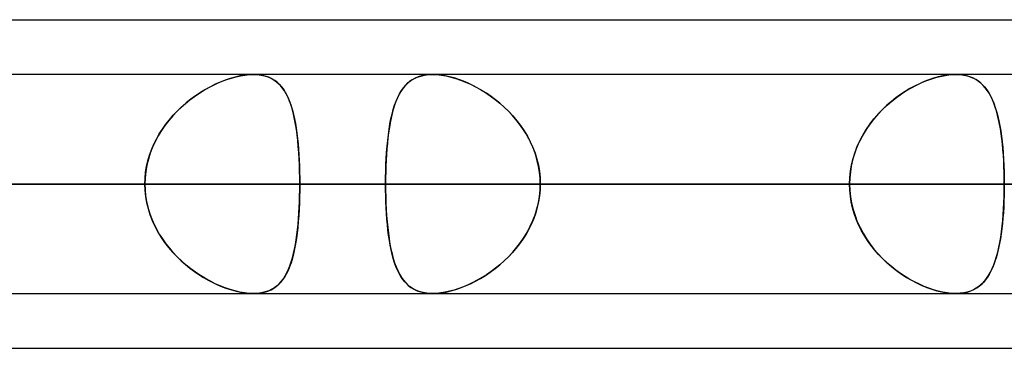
# Model space of a CAD drawing. Header units: millimetres. Extents: x -270 to 270, y -120 to 100.
# Tile 44 of 74: x 81 to 90, y -50 to -47. Entities that reach past the tile are written whole.
import ezdxf

# ---------------------------------------------------------------- set-up
doc = ezdxf.new("R2010")
doc.units = ezdxf.units.MM
doc.layers.add('MAIN-1', color=7, linetype='Continuous')
doc.layers.add('MAIN-2', color=7, linetype='Continuous')

msp = doc.modelspace()

# ---------------------------------------------------------------- linework, layer by layer
at = {"layer": 'MAIN-1'}
for p, q in [((73.0349, -46.9775), (138.4973, -46.9775)), ((138.299, -47.4813), (-138.299, -47.4813)), ((89.2899, -47.4812), (89.2904, -47.4812)), ((89.2904, -47.4812), (89.2909, -47.4812)), ((89.2909, -47.4812), (89.2913, -47.4812)), ((89.2913, -47.4812), (89.2918, -47.4812)), ((89.2918, -47.4812), (89.2923, -47.4812)), ((89.2923, -47.4812), (89.2928, -47.4813)), ((-138.9628, -48.4888), (138.9628, -48.4888)), ((-138.4234, -49.4963), (138.4234, -49.4963)), ((89.2908, -49.4963), (89.2898, -49.4963)), ((89.2919, -49.4963), (89.2908, -49.4963)), ((89.293, -49.4963), (89.2919, -49.4963)), ((89.294, -49.4963), (89.293, -49.4963)), ((89.2951, -49.4963), (89.294, -49.4963)), ((89.2962, -49.4962), (89.2951, -49.4963)), ((72.5946, -50), (139.2762, -50))]:
    msp.add_line(p, q, dxfattribs=at)
at = {"layer": 'MAIN-2'}
for p, q in [((82.6069, -47.5174), (82.5615, -47.5329)), ((82.5763, -47.5276), (82.6192, -47.5137)), ((82.6519, -47.5046), (82.6069, -47.5174)), ((82.6192, -47.5137), (82.6615, -47.5021)), ((82.696, -47.4944), (82.6519, -47.5046)), ((82.6615, -47.5021), (82.7031, -47.493)), ((82.7389, -47.4871), (82.696, -47.4944)), ((82.7031, -47.493), (82.7434, -47.4865)), ((82.7801, -47.4827), (82.7389, -47.4871)), ((82.7434, -47.4865), (82.7822, -47.4825)), ((82.8195, -47.4812), (82.7801, -47.4827)), ((82.7822, -47.4825), (82.8195, -47.4812)), ((82.8195, -47.4812), (82.8561, -47.4826)), ((82.8581, -47.4828), (82.8195, -47.4812)), ((82.8561, -47.4826), (82.8911, -47.4869)), ((82.8948, -47.4875), (82.8581, -47.4828)), ((82.8911, -47.4869), (82.9242, -47.494)), ((82.9293, -47.4954), (82.8948, -47.4875)), ((82.9242, -47.494), (82.955, -47.5038)), ((82.9614, -47.5063), (82.9293, -47.4954)), ((82.955, -47.5038), (82.9836, -47.5164)), ((82.991, -47.5202), (82.9614, -47.5063)), ((82.9836, -47.5164), (83.0101, -47.5315)), ((83.0182, -47.5369), (82.991, -47.5202)), ((84.2723, -47.5368), (84.2997, -47.5201)), ((84.3093, -47.5152), (84.2831, -47.5297)), ((84.2997, -47.5201), (84.3294, -47.5062)), ((84.3377, -47.5031), (84.3093, -47.5152)), ((84.3294, -47.5062), (84.3616, -47.4953)), ((84.3682, -47.4935), (84.3377, -47.5031)), ((84.3616, -47.4953), (84.3961, -47.4875)), ((84.4008, -47.4867), (84.3682, -47.4935)), ((84.3961, -47.4875), (84.4327, -47.4828)), ((84.4351, -47.4826), (84.4008, -47.4867)), ((84.4327, -47.4828), (84.4713, -47.4812)), ((84.4712, -47.4812), (84.4351, -47.4826)), ((84.5081, -47.4825), (84.4712, -47.4812)), ((84.4713, -47.4812), (84.5107, -47.4827)), ((84.5465, -47.4864), (84.5081, -47.4825)), ((84.5107, -47.4827), (84.552, -47.4871)), ((84.5865, -47.4928), (84.5465, -47.4864)), ((84.552, -47.4871), (84.595, -47.4945)), ((84.6278, -47.5018), (84.5865, -47.4928)), ((84.595, -47.4945), (84.6391, -47.5047)), ((84.6697, -47.5132), (84.6278, -47.5018)), ((84.6391, -47.5047), (84.6838, -47.5176)), ((84.7122, -47.527), (84.6697, -47.5132)), ((84.6838, -47.5176), (84.7292, -47.5331)), ((89.0241, -47.5368), (89.0709, -47.5201)), ((89.0864, -47.5152), (89.043, -47.5297)), ((89.0709, -47.5201), (89.1172, -47.5062)), ((89.1293, -47.5031), (89.0864, -47.5152)), ((89.1172, -47.5062), (89.1628, -47.4953)), ((89.1715, -47.4935), (89.1293, -47.5031)), ((89.1628, -47.4953), (89.2069, -47.4875)), ((89.2126, -47.4867), (89.1715, -47.4935)), ((89.2069, -47.4875), (89.2493, -47.4828)), ((89.252, -47.4826), (89.2126, -47.4867)), ((89.2493, -47.4828), (89.2899, -47.4812)), ((89.2898, -47.4812), (89.252, -47.4826)), ((89.3251, -47.4825), (89.2898, -47.4812)), ((89.2928, -47.4813), (89.3301, -47.4829)), ((89.3587, -47.4864), (89.3251, -47.4825)), ((89.3301, -47.4829), (89.3657, -47.4875)), ((89.3907, -47.4928), (89.3587, -47.4864)), ((89.3657, -47.4875), (89.3993, -47.4951)), ((89.4209, -47.5018), (89.3907, -47.4928)), ((89.3993, -47.4951), (89.4306, -47.5054)), ((89.449, -47.5132), (89.4209, -47.5018)), ((89.4306, -47.5054), (89.4597, -47.5185)), ((89.4753, -47.527), (89.449, -47.5132)), ((89.4597, -47.5185), (89.4867, -47.5341)), ((82.3613, -47.6291), (82.4038, -47.6048)), ((82.4242, -47.5939), (82.3785, -47.619)), ((82.4038, -47.6048), (82.4467, -47.5824)), ((82.4699, -47.5712), (82.4242, -47.5939)), ((82.4467, -47.5824), (82.4899, -47.562)), ((82.5157, -47.5508), (82.4699, -47.5712)), ((82.4899, -47.562), (82.5332, -47.5437)), ((82.5615, -47.5329), (82.5157, -47.5508)), ((82.5332, -47.5437), (82.5763, -47.5276)), ((83.0101, -47.5315), (83.0345, -47.5491)), ((83.0431, -47.5564), (83.0182, -47.5369)), ((83.0345, -47.5491), (83.057, -47.5692)), ((83.066, -47.5784), (83.0431, -47.5564)), ((83.057, -47.5692), (83.0777, -47.5917)), ((83.0868, -47.603), (83.066, -47.5784)), ((83.0777, -47.5917), (83.0967, -47.6164)), ((83.1059, -47.6303), (83.0868, -47.603)), ((84.1965, -47.6115), (84.1788, -47.6377)), ((84.1838, -47.6298), (84.2031, -47.6028)), ((84.2156, -47.5876), (84.1965, -47.6115)), ((84.2031, -47.6028), (84.2241, -47.5782)), ((84.2363, -47.566), (84.2156, -47.5876)), ((84.2241, -47.5782), (84.2472, -47.5562)), ((84.2588, -47.5467), (84.2363, -47.566)), ((84.2472, -47.5562), (84.2723, -47.5368)), ((84.2831, -47.5297), (84.2588, -47.5467)), ((84.755, -47.543), (84.7122, -47.527)), ((84.7292, -47.5331), (84.7748, -47.5511)), ((84.7979, -47.5611), (84.755, -47.543)), ((84.7748, -47.5511), (84.8205, -47.5716)), ((84.8407, -47.5814), (84.7979, -47.5611)), ((84.8205, -47.5716), (84.8662, -47.5944)), ((84.8833, -47.6037), (84.8407, -47.5814)), ((84.8662, -47.5944), (84.9119, -47.6198)), ((84.9256, -47.6279), (84.8833, -47.6037)), ((88.8679, -47.6115), (88.8244, -47.6377)), ((88.8371, -47.6298), (88.8833, -47.6028)), ((88.9117, -47.5876), (88.8679, -47.6115)), ((88.8833, -47.6028), (88.9301, -47.5782)), ((88.9555, -47.566), (88.9117, -47.5876)), ((88.9301, -47.5782), (88.9771, -47.5562)), ((88.9993, -47.5467), (88.9555, -47.566)), ((88.9771, -47.5562), (89.0241, -47.5368)), ((89.043, -47.5297), (88.9993, -47.5467)), ((89.4996, -47.543), (89.4753, -47.527)), ((89.4867, -47.5341), (89.5117, -47.5522)), ((89.5223, -47.5611), (89.4996, -47.543)), ((89.5117, -47.5522), (89.5347, -47.5727)), ((89.5433, -47.5814), (89.5223, -47.5611)), ((89.5347, -47.5727), (89.5561, -47.5957)), ((89.5627, -47.6037), (89.5433, -47.5814)), ((89.5561, -47.5957), (89.5759, -47.6211)), ((89.5807, -47.6279), (89.5627, -47.6037)), ((82.2362, -47.7145), (82.2773, -47.684)), ((82.288, -47.6765), (82.2436, -47.7088)), ((82.2773, -47.684), (82.3191, -47.6555)), ((82.333, -47.6466), (82.288, -47.6765)), ((82.3191, -47.6555), (82.3613, -47.6291)), ((82.3785, -47.619), (82.333, -47.6466)), ((83.0967, -47.6164), (83.1141, -47.6434)), ((83.1235, -47.6601), (83.1059, -47.6303)), ((83.1141, -47.6434), (83.13, -47.6726)), ((83.1395, -47.6925), (83.1235, -47.6601)), ((83.13, -47.6726), (83.1445, -47.7038)), ((83.1541, -47.7275), (83.1395, -47.6925)), ((83.1445, -47.7038), (83.1577, -47.7371)), ((84.1474, -47.6969), (84.1336, -47.7298)), ((84.135, -47.7263), (84.1498, -47.6916)), ((84.1625, -47.6661), (84.1474, -47.6969)), ((84.1498, -47.6916), (84.1661, -47.6594)), ((84.1788, -47.6377), (84.1625, -47.6661)), ((84.1661, -47.6594), (84.1838, -47.6298)), ((84.9119, -47.6198), (84.9573, -47.6476)), ((84.9676, -47.6543), (84.9256, -47.6279)), ((84.9573, -47.6476), (85.0022, -47.6778)), ((85.0093, -47.6828), (84.9676, -47.6543)), ((85.0022, -47.6778), (85.0464, -47.7103)), ((85.0503, -47.7133), (85.0093, -47.6828)), ((88.7388, -47.6969), (88.6971, -47.7298)), ((88.7014, -47.7263), (88.7459, -47.6916)), ((88.7813, -47.6661), (88.7388, -47.6969)), ((88.7459, -47.6916), (88.7912, -47.6594)), ((88.8244, -47.6377), (88.7813, -47.6661)), ((88.7912, -47.6594), (88.8371, -47.6298)), ((89.5759, -47.6211), (89.5942, -47.6489)), ((89.5975, -47.6543), (89.5807, -47.6279)), ((89.5942, -47.6489), (89.6112, -47.6791)), ((89.6131, -47.6828), (89.5975, -47.6543)), ((89.6112, -47.6791), (89.6268, -47.7117)), ((89.6275, -47.7133), (89.6131, -47.6828)), ((82.1578, -47.7805), (82.1169, -47.8197)), ((82.1184, -47.8182), (82.1565, -47.7817)), ((82.1565, -47.7817), (82.1959, -47.7471)), ((82.2001, -47.7435), (82.1578, -47.7805)), ((82.1959, -47.7471), (82.2362, -47.7145)), ((82.2436, -47.7088), (82.2001, -47.7435)), ((83.1674, -47.765), (83.1541, -47.7275)), ((83.1577, -47.7371), (83.1697, -47.7723)), ((83.1795, -47.805), (83.1674, -47.765)), ((83.1697, -47.7723), (83.1807, -47.8094)), ((84.109, -47.8032), (84.1214, -47.7635)), ((84.1209, -47.7649), (84.1094, -47.8022)), ((84.1336, -47.7298), (84.1209, -47.7649)), ((84.1214, -47.7635), (84.135, -47.7263)), ((85.0464, -47.7103), (85.0896, -47.7452)), ((85.0904, -47.7459), (85.0503, -47.7133)), ((85.0896, -47.7452), (85.1316, -47.7824)), ((85.1296, -47.7805), (85.0904, -47.7459)), ((85.1676, -47.8171), (85.1296, -47.7805)), ((85.1316, -47.7824), (85.1722, -47.8218)), ((88.6161, -47.8032), (88.6581, -47.7635)), ((88.6565, -47.7649), (88.6171, -47.8022)), ((88.6971, -47.7298), (88.6565, -47.7649)), ((88.6581, -47.7635), (88.7014, -47.7263)), ((89.6268, -47.7117), (89.6412, -47.7466)), ((89.6409, -47.7459), (89.6275, -47.7133)), ((89.6533, -47.7805), (89.6409, -47.7459)), ((89.6412, -47.7466), (89.6544, -47.7838)), ((89.6647, -47.8171), (89.6533, -47.7805)), ((89.6544, -47.7838), (89.6664, -47.8231)), ((82.0776, -47.8612), (82.0403, -47.9047)), ((82.0465, -47.8971), (82.0817, -47.8567)), ((82.1169, -47.8197), (82.0776, -47.8612)), ((82.0817, -47.8567), (82.1184, -47.8182)), ((83.1904, -47.8474), (83.1795, -47.805)), ((83.1807, -47.8094), (83.1906, -47.8484)), ((83.2001, -47.892), (83.1904, -47.8474)), ((83.1906, -47.8484), (83.1996, -47.8892)), ((84.0893, -47.8826), (84.0807, -47.9256)), ((84.0877, -47.8899), (84.0979, -47.8454)), ((84.0988, -47.8414), (84.0893, -47.8826)), ((84.0979, -47.8454), (84.109, -47.8032)), ((84.1094, -47.8022), (84.0988, -47.8414)), ((85.2042, -47.8557), (85.1676, -47.8171)), ((85.1722, -47.8218), (85.2109, -47.8632)), ((85.2391, -47.8962), (85.2042, -47.8557)), ((85.2109, -47.8632), (85.2477, -47.9067)), ((88.5432, -47.8826), (88.5091, -47.9256)), ((88.5372, -47.8899), (88.5757, -47.8454)), ((88.5793, -47.8414), (88.5432, -47.8826)), ((88.5757, -47.8454), (88.6161, -47.8032)), ((88.6171, -47.8022), (88.5793, -47.8414)), ((89.6752, -47.8557), (89.6647, -47.8171)), ((89.6664, -47.8231), (89.6774, -47.8645)), ((89.6848, -47.8962), (89.6752, -47.8557)), ((89.6774, -47.8645), (89.6873, -47.908)), ((82.0053, -47.9501), (81.9726, -47.9975)), ((81.9821, -47.983), (82.0133, -47.9393)), ((82.0403, -47.9047), (82.0053, -47.9501)), ((82.0133, -47.9393), (82.0465, -47.8971)), ((83.1996, -47.8892), (83.2077, -47.9318)), ((83.2089, -47.9387), (83.2001, -47.892)), ((83.2077, -47.9318), (83.2149, -47.976)), ((83.2166, -47.9874), (83.2089, -47.9387)), ((83.2149, -47.976), (83.2213, -48.0219)), ((84.073, -47.9703), (84.0661, -48.0167)), ((84.0707, -47.9852), (84.0787, -47.9366)), ((84.0807, -47.9256), (84.073, -47.9703)), ((84.0787, -47.9366), (84.0877, -47.8899)), ((85.2722, -47.9384), (85.2391, -47.8962)), ((85.2477, -47.9067), (85.2823, -47.9521)), ((85.3031, -47.9822), (85.2722, -47.9384)), ((85.2823, -47.9521), (85.3144, -47.9994)), ((88.4772, -47.9703), (88.4476, -48.0167)), ((88.4673, -47.9852), (88.5009, -47.9366)), ((88.5091, -47.9256), (88.4772, -47.9703)), ((88.5009, -47.9366), (88.5372, -47.8899)), ((89.6935, -47.9384), (89.6848, -47.8962)), ((89.6873, -47.908), (89.6963, -47.9533)), ((89.7013, -47.9822), (89.6935, -47.9384)), ((89.6963, -47.9533), (89.7043, -48.0005)), ((81.9425, -48.0467), (81.9152, -48.0977)), ((81.9268, -48.0752), (81.9532, -48.0284)), ((81.9726, -47.9975), (81.9425, -48.0467)), ((81.9532, -48.0284), (81.9821, -47.983)), ((83.2233, -48.0379), (83.2166, -47.9874)), ((83.2213, -48.0219), (83.227, -48.0694)), ((83.2292, -48.0901), (83.2233, -48.0379)), ((83.227, -48.0694), (83.2319, -48.1183)), ((84.0601, -48.0647), (84.0548, -48.1143)), ((84.0575, -48.088), (84.0636, -48.0357)), ((84.0661, -48.0167), (84.0601, -48.0647)), ((84.0636, -48.0357), (84.0707, -47.9852)), ((85.3319, -48.0276), (85.3031, -47.9822)), ((85.3144, -47.9994), (85.344, -48.0485)), ((85.3582, -48.0745), (85.3319, -48.0276)), ((85.344, -48.0485), (85.3708, -48.0994)), ((88.4204, -48.0647), (88.3959, -48.1143)), ((88.4085, -48.088), (88.4364, -48.0357)), ((88.4476, -48.0167), (88.4204, -48.0647)), ((88.4364, -48.0357), (88.4673, -47.9852)), ((89.7083, -48.0276), (89.7013, -47.9822)), ((89.7043, -48.0005), (89.7113, -48.0496)), ((89.7145, -48.0745), (89.7083, -48.0276)), ((89.7113, -48.0496), (89.7175, -48.1003)), ((81.891, -48.1504), (81.8701, -48.2045)), ((81.8817, -48.1733), (81.9029, -48.1236)), ((81.9152, -48.0977), (81.891, -48.1504)), ((81.9029, -48.1236), (81.9268, -48.0752)), ((83.2342, -48.144), (83.2292, -48.0901)), ((83.2319, -48.1183), (83.2361, -48.1685)), ((83.2383, -48.1994), (83.2342, -48.144)), ((84.0478, -48.1976), (84.0522, -48.142)), ((84.0548, -48.1143), (84.0502, -48.1652)), ((84.0522, -48.142), (84.0575, -48.088)), ((85.3819, -48.1229), (85.3582, -48.0745)), ((85.3708, -48.0994), (85.3946, -48.1518)), ((85.403, -48.1727), (85.3819, -48.1229)), ((85.3946, -48.1518), (85.415, -48.2056)), ((88.3623, -48.1976), (88.3837, -48.142)), ((88.3959, -48.1143), (88.3742, -48.1652)), ((88.3837, -48.142), (88.4085, -48.088)), ((89.72, -48.1229), (89.7145, -48.0745)), ((89.7175, -48.1003), (89.7229, -48.1526)), ((89.7247, -48.1727), (89.72, -48.1229)), ((89.7229, -48.1526), (89.7274, -48.2063)), ((81.8484, -48.2759), (81.8635, -48.2242)), ((81.8701, -48.2045), (81.8528, -48.2597)), ((81.8635, -48.2242), (81.8817, -48.1733)), ((83.2361, -48.1685), (83.2397, -48.2199)), ((83.2418, -48.2558), (83.2383, -48.1994)), ((83.2397, -48.2199), (83.2426, -48.2724)), ((84.0464, -48.2172), (84.0433, -48.2701)), ((84.0442, -48.2544), (84.0478, -48.1976)), ((84.0502, -48.1652), (84.0464, -48.2172)), ((85.4211, -48.2237), (85.403, -48.1727)), ((85.415, -48.2056), (85.4321, -48.2607)), ((85.436, -48.2754), (85.4211, -48.2237)), ((88.3557, -48.2172), (88.3403, -48.2701)), ((88.3445, -48.2544), (88.3623, -48.1976)), ((88.3742, -48.1652), (88.3557, -48.2172)), ((89.7287, -48.2237), (89.7247, -48.1727)), ((89.7274, -48.2063), (89.7311, -48.2612)), ((89.7319, -48.2754), (89.7287, -48.2237)), ((81.828, -48.3813), (81.8366, -48.3283)), ((81.8391, -48.3158), (81.8292, -48.3728)), ((81.8366, -48.3283), (81.8484, -48.2759)), ((81.8528, -48.2597), (81.8391, -48.3158)), ((83.2444, -48.313), (83.2418, -48.2558)), ((83.2426, -48.2724), (83.2448, -48.3258)), ((83.2462, -48.371), (83.2444, -48.313)), ((83.2448, -48.3258), (83.2464, -48.3797)), ((84.0409, -48.3238), (84.0392, -48.3782)), ((84.0394, -48.3703), (84.0414, -48.312)), ((84.0433, -48.2701), (84.0409, -48.3238)), ((84.0414, -48.312), (84.0442, -48.2544)), ((85.4321, -48.2607), (85.4456, -48.3168)), ((85.4478, -48.3279), (85.436, -48.2754)), ((85.4456, -48.3168), (85.4553, -48.3737)), ((85.4563, -48.381), (85.4478, -48.3279)), ((88.3282, -48.3238), (88.3195, -48.3782)), ((88.3205, -48.3703), (88.3306, -48.312)), ((88.3403, -48.2701), (88.3282, -48.3238)), ((88.3306, -48.312), (88.3445, -48.2544)), ((89.7311, -48.2612), (89.7339, -48.3172)), ((89.7344, -48.3279), (89.7319, -48.2754)), ((89.7339, -48.3172), (89.736, -48.374)), ((89.7362, -48.381), (89.7344, -48.3279)), ((81.8231, -48.4305), (81.8211, -48.4888)), ((81.8229, -48.4348), (81.828, -48.3813)), ((81.8292, -48.3728), (81.8231, -48.4305)), ((83.2473, -48.4296), (83.2462, -48.371)), ((83.2464, -48.3797), (83.2473, -48.4341)), ((83.2477, -48.4888), (83.2473, -48.4296)), ((84.0379, -48.4888), (84.0383, -48.4293)), ((84.0392, -48.3782), (84.0382, -48.4332)), ((84.0383, -48.4293), (84.0394, -48.3703)), ((85.4553, -48.3737), (85.4612, -48.431)), ((85.4614, -48.4346), (85.4563, -48.381)), ((85.4612, -48.431), (85.4631, -48.4888)), ((88.3124, -48.4888), (88.3144, -48.4293)), ((88.3195, -48.3782), (88.3141, -48.4332)), ((88.3144, -48.4293), (88.3205, -48.3703)), ((89.736, -48.374), (89.7372, -48.4312)), ((89.7373, -48.4346), (89.7362, -48.381)), ((89.7372, -48.4312), (89.7376, -48.4888)), ((138.9628, -48.4888), (-138.9628, -48.4888)), ((137.4307, -48.4888), (-137.4307, -48.4888)), ((-137.4307, -48.4888), (137.4307, -48.4888)), ((-127.7372, -48.4888), (127.7372, -48.4888)), ((127.7372, -48.4888), (-127.7372, -48.4888)), ((126.3116, -48.4888), (-126.3116, -48.4888)), ((-126.3116, -48.4888), (126.3116, -48.4888)), ((-116.6172, -48.4888), (116.6172, -48.4888)), ((116.6172, -48.4888), (-116.6172, -48.4888)), ((115.1915, -48.4888), (-115.1915, -48.4888)), ((-115.1915, -48.4888), (115.1915, -48.4888)), ((-105.496, -48.4888), (105.496, -48.4888)), ((105.496, -48.4888), (-105.496, -48.4888)), ((104.0701, -48.4888), (-104.0701, -48.4888)), ((-104.0701, -48.4888), (104.0701, -48.4888)), ((-94.373, -48.4888), (94.373, -48.4888)), ((94.373, -48.4888), (-94.373, -48.4888)), ((92.9468, -48.4888), (-92.9468, -48.4888)), ((-92.9468, -48.4888), (92.9468, -48.4888)), ((-83.2477, -48.4888), (83.2477, -48.4888)), ((83.2477, -48.4888), (-83.2477, -48.4888)), ((81.8211, -48.4888), (-81.8211, -48.4888)), ((-81.8211, -48.4888), (81.8211, -48.4888)), ((81.8211, -48.4888), (72.1189, -48.4888)), ((72.1189, -48.4888), (81.8211, -48.4888)), ((74.3458, -48.4888), (84.0379, -48.4888)), ((84.0379, -48.4888), (74.3458, -48.4888)), ((88.3124, -48.4888), (78.6202, -48.4888)), ((78.6202, -48.4888), (88.3124, -48.4888)), ((106.1905, -48.4888), (79.0786, -48.4888)), ((79.0786, -48.4888), (106.1905, -48.4888)), ((80.6678, -48.4888), (108.2055, -48.4888)), ((108.2055, -48.4888), (80.6678, -48.4888)), ((80.6678, -48.4888), (90.37, -48.4888)), ((90.37, -48.4888), (80.6678, -48.4888)), ((81.8211, -48.4888), (81.8229, -48.4348)), ((81.8231, -48.547), (81.8211, -48.4888)), ((81.8211, -48.4888), (81.8229, -48.5427)), ((83.2473, -48.4341), (83.2477, -48.4888)), ((83.2477, -48.4888), (83.2473, -48.5479)), ((83.2473, -48.5434), (83.2477, -48.4888)), ((92.9468, -48.4888), (83.2477, -48.4888)), ((83.2477, -48.4888), (92.9468, -48.4888)), ((84.0382, -48.4332), (84.0379, -48.4888)), ((84.0379, -48.4888), (84.0383, -48.5482)), ((88.3124, -48.4888), (84.0379, -48.4888)), ((84.0382, -48.5443), (84.0379, -48.4888)), ((84.0379, -48.4888), (88.3124, -48.4888)), ((85.4612, -48.5465), (85.4631, -48.4888)), ((85.4631, -48.4888), (85.4614, -48.4346)), ((85.4631, -48.4888), (85.4614, -48.5429)), ((85.4631, -48.4888), (89.7376, -48.4888)), ((89.7376, -48.4888), (85.4631, -48.4888)), ((85.4631, -48.4888), (95.1545, -48.4888)), ((95.1545, -48.4888), (85.4631, -48.4888)), ((88.3141, -48.4332), (88.3124, -48.4888)), ((88.3141, -48.5443), (88.3124, -48.4888)), ((88.3124, -48.4888), (88.3144, -48.5482)), ((89.7372, -48.5465), (89.7376, -48.4888)), ((89.7376, -48.4888), (89.7373, -48.4346)), ((89.7376, -48.4888), (89.7373, -48.5426)), ((81.8229, -48.5427), (81.828, -48.5962)), ((81.8292, -48.6047), (81.8231, -48.547)), ((81.828, -48.5962), (81.8366, -48.6492)), ((81.8391, -48.6617), (81.8292, -48.6047)), ((83.2462, -48.6065), (83.2444, -48.6645)), ((83.2448, -48.6517), (83.2464, -48.5978)), ((83.2473, -48.5479), (83.2462, -48.6065)), ((83.2464, -48.5978), (83.2473, -48.5434)), ((84.0392, -48.5993), (84.0382, -48.5443)), ((84.0383, -48.5482), (84.0394, -48.6072)), ((84.0409, -48.6537), (84.0392, -48.5993)), ((84.0394, -48.6072), (84.0414, -48.6655)), ((85.4456, -48.6607), (85.4553, -48.6038)), ((85.4563, -48.5965), (85.4478, -48.6496)), ((85.4553, -48.6038), (85.4612, -48.5465)), ((85.4614, -48.5429), (85.4563, -48.5965)), ((88.3195, -48.5993), (88.3141, -48.5443)), ((88.3144, -48.5482), (88.3205, -48.6072)), ((88.3282, -48.6537), (88.3195, -48.5993)), ((88.3205, -48.6072), (88.3306, -48.6655)), ((89.7339, -48.6607), (89.736, -48.6038)), ((89.7362, -48.5959), (89.7344, -48.6487)), ((89.736, -48.6038), (89.7372, -48.5465)), ((89.7373, -48.5426), (89.7362, -48.5959)), ((81.8366, -48.6492), (81.8484, -48.7016)), ((81.8528, -48.7178), (81.8391, -48.6617)), ((81.8484, -48.7016), (81.8635, -48.7533)), ((83.2444, -48.6645), (83.2418, -48.7217)), ((83.2426, -48.7051), (83.2448, -48.6517)), ((84.0433, -48.7074), (84.0409, -48.6537)), ((84.0414, -48.6655), (84.0442, -48.7231)), ((85.436, -48.7021), (85.4211, -48.7538)), ((85.4321, -48.7169), (85.4456, -48.6607)), ((85.4478, -48.6496), (85.436, -48.7021)), ((88.3403, -48.7074), (88.3282, -48.6537)), ((88.3306, -48.6655), (88.3445, -48.7231)), ((89.732, -48.7009), (89.7288, -48.7524)), ((89.731, -48.7169), (89.7339, -48.6607)), ((89.7344, -48.6487), (89.732, -48.7009)), ((81.8701, -48.773), (81.8528, -48.7178)), ((81.8635, -48.7533), (81.8817, -48.8042)), ((81.891, -48.8271), (81.8701, -48.773)), ((83.2383, -48.7781), (83.2342, -48.8335)), ((83.2361, -48.809), (83.2397, -48.7576)), ((83.2418, -48.7217), (83.2383, -48.7781)), ((83.2397, -48.7576), (83.2426, -48.7051)), ((84.0464, -48.7603), (84.0433, -48.7074)), ((84.0442, -48.7231), (84.0478, -48.7799)), ((84.0502, -48.8122), (84.0464, -48.7603)), ((84.0478, -48.7799), (84.0522, -48.8355)), ((85.3946, -48.8257), (85.415, -48.7719)), ((85.4211, -48.7538), (85.403, -48.8048)), ((85.415, -48.7719), (85.4321, -48.7169)), ((88.3557, -48.7603), (88.3403, -48.7074)), ((88.3445, -48.7231), (88.3623, -48.7799)), ((88.3742, -48.8122), (88.3557, -48.7603)), ((88.3623, -48.7799), (88.3837, -48.8355)), ((89.7228, -48.8257), (89.7273, -48.7719)), ((89.7288, -48.7524), (89.7248, -48.803)), ((89.7273, -48.7719), (89.731, -48.7169)), ((81.8817, -48.8042), (81.9029, -48.8539)), ((81.9152, -48.8798), (81.891, -48.8271)), ((81.9029, -48.8539), (81.9268, -48.9023)), ((81.9425, -48.9308), (81.9152, -48.8798)), ((83.227, -48.9081), (83.2319, -48.8592)), ((83.2342, -48.8335), (83.2292, -48.8874)), ((83.2319, -48.8592), (83.2361, -48.809)), ((84.0548, -48.8632), (84.0502, -48.8122)), ((84.0522, -48.8355), (84.0575, -48.8895)), ((84.0601, -48.9128), (84.0548, -48.8632)), ((85.344, -48.929), (85.3708, -48.8781)), ((85.3819, -48.8546), (85.3582, -48.903)), ((85.3708, -48.8781), (85.3946, -48.8257)), ((85.403, -48.8048), (85.3819, -48.8546)), ((88.3959, -48.8632), (88.3742, -48.8122)), ((88.3837, -48.8355), (88.4085, -48.8895)), ((88.4204, -48.9128), (88.3959, -48.8632)), ((89.7112, -48.929), (89.7174, -48.8781)), ((89.7202, -48.8526), (89.7148, -48.9008)), ((89.7174, -48.8781), (89.7228, -48.8257)), ((89.7248, -48.803), (89.7202, -48.8526)), ((81.9268, -48.9023), (81.9532, -48.9491)), ((81.9726, -48.98), (81.9425, -48.9308)), ((81.9532, -48.9491), (81.9821, -48.9945)), ((83.2149, -49.0015), (83.2213, -48.9556)), ((83.2233, -48.9396), (83.2166, -48.9901)), ((83.2213, -48.9556), (83.227, -48.9081)), ((83.2292, -48.8874), (83.2233, -48.9396)), ((84.0575, -48.8895), (84.0636, -48.9418)), ((84.0661, -48.9608), (84.0601, -48.9128)), ((84.0636, -48.9418), (84.0707, -48.9923)), ((84.073, -49.0072), (84.0661, -48.9608)), ((85.3319, -48.9499), (85.3031, -48.9953)), ((85.3144, -48.9781), (85.344, -48.929)), ((85.3582, -48.903), (85.3319, -48.9499)), ((88.4085, -48.8895), (88.4364, -48.9418)), ((88.4476, -48.9608), (88.4204, -48.9128)), ((88.4364, -48.9418), (88.4673, -48.9923)), ((88.4772, -49.0072), (88.4476, -48.9608)), ((89.7086, -48.9475), (89.7017, -48.9928)), ((89.7041, -48.9781), (89.7112, -48.929)), ((89.7148, -48.9008), (89.7086, -48.9475)), ((82.0053, -49.0274), (81.9726, -48.98)), ((81.9821, -48.9945), (82.0133, -49.0382)), ((82.0403, -49.0728), (82.0053, -49.0274)), ((82.0133, -49.0382), (82.0465, -49.0804)), ((83.1996, -49.0883), (83.2077, -49.0457)), ((83.2089, -49.0388), (83.2001, -49.0855)), ((83.2077, -49.0457), (83.2149, -49.0015)), ((83.2166, -48.9901), (83.2089, -49.0388)), ((84.0707, -48.9923), (84.0787, -49.0409)), ((84.0807, -49.0519), (84.073, -49.0072)), ((84.0787, -49.0409), (84.0877, -49.0876)), ((84.0893, -49.0949), (84.0807, -49.0519)), ((85.2722, -49.0391), (85.2391, -49.0813)), ((85.2477, -49.0708), (85.2823, -49.0254)), ((85.3031, -48.9953), (85.2722, -49.0391)), ((85.2823, -49.0254), (85.3144, -48.9781)), ((88.4673, -48.9923), (88.5009, -49.0409)), ((88.5091, -49.0519), (88.4772, -49.0072)), ((88.5009, -49.0409), (88.5372, -49.0876)), ((88.5432, -49.0949), (88.5091, -49.0519)), ((89.694, -49.0364), (89.6854, -49.0785)), ((89.6871, -49.0708), (89.6961, -49.0254)), ((89.7017, -48.9928), (89.694, -49.0364)), ((89.6961, -49.0254), (89.7041, -48.9781)), ((82.0776, -49.1163), (82.0403, -49.0728)), ((82.0465, -49.0804), (82.0817, -49.1208)), ((82.1169, -49.1578), (82.0776, -49.1163)), ((82.0817, -49.1208), (82.1184, -49.1593)), ((82.1578, -49.197), (82.1169, -49.1578)), ((83.1904, -49.1301), (83.1795, -49.1725)), ((83.1807, -49.1681), (83.1906, -49.1291)), ((83.2001, -49.0855), (83.1904, -49.1301)), ((83.1906, -49.1291), (83.1996, -49.0883)), ((84.0877, -49.0876), (84.0979, -49.1321)), ((84.0988, -49.136), (84.0893, -49.0949)), ((84.0979, -49.1321), (84.109, -49.1743)), ((84.1094, -49.1753), (84.0988, -49.136)), ((85.1316, -49.1951), (85.1722, -49.1557)), ((85.2042, -49.1218), (85.1676, -49.1604)), ((85.1722, -49.1557), (85.2109, -49.1143)), ((85.2391, -49.0813), (85.2042, -49.1218)), ((85.2109, -49.1143), (85.2477, -49.0708)), ((88.5372, -49.0876), (88.5757, -49.1321)), ((88.5793, -49.136), (88.5432, -49.0949)), ((88.5757, -49.1321), (88.6161, -49.1743)), ((88.6171, -49.1753), (88.5793, -49.136)), ((89.6539, -49.1951), (89.666, -49.1557)), ((89.6656, -49.1574), (89.6543, -49.1939)), ((89.6759, -49.1189), (89.6656, -49.1574)), ((89.666, -49.1557), (89.6771, -49.1143)), ((89.6854, -49.0785), (89.6759, -49.1189)), ((89.6771, -49.1143), (89.6871, -49.0708)), ((82.1184, -49.1593), (82.1565, -49.1958)), ((82.1565, -49.1958), (82.1959, -49.2304)), ((82.2001, -49.234), (82.1578, -49.197)), ((82.1959, -49.2304), (82.2362, -49.263)), ((82.2436, -49.2687), (82.2001, -49.234)), ((83.1445, -49.2737), (83.1577, -49.2404)), ((83.1674, -49.2125), (83.1541, -49.25)), ((83.1577, -49.2404), (83.1697, -49.2052)), ((83.1795, -49.1725), (83.1674, -49.2125)), ((83.1697, -49.2052), (83.1807, -49.1681)), ((84.109, -49.1743), (84.1214, -49.214)), ((84.1209, -49.2126), (84.1094, -49.1753)), ((84.1336, -49.2477), (84.1209, -49.2126)), ((84.1214, -49.214), (84.135, -49.2512)), ((84.1474, -49.2806), (84.1336, -49.2477)), ((85.0464, -49.2672), (85.0896, -49.2323)), ((85.0904, -49.2316), (85.0503, -49.2642)), ((85.0896, -49.2323), (85.1316, -49.1951)), ((85.1296, -49.197), (85.0904, -49.2316)), ((85.1676, -49.1604), (85.1296, -49.197)), ((88.6161, -49.1743), (88.6581, -49.214)), ((88.6565, -49.2126), (88.6171, -49.1753)), ((88.6971, -49.2477), (88.6565, -49.2126)), ((88.6581, -49.214), (88.7014, -49.2512)), ((88.7388, -49.2806), (88.6971, -49.2477)), ((89.6262, -49.2672), (89.6407, -49.2323)), ((89.6421, -49.2285), (89.6289, -49.2611)), ((89.6407, -49.2323), (89.6539, -49.1951)), ((89.6543, -49.1939), (89.6421, -49.2285)), ((82.2362, -49.263), (82.2773, -49.2935)), ((82.288, -49.301), (82.2436, -49.2687)), ((82.2773, -49.2935), (82.3191, -49.322)), ((82.333, -49.3309), (82.288, -49.301)), ((82.3191, -49.322), (82.3613, -49.3484)), ((82.3785, -49.3585), (82.333, -49.3309)), ((83.0967, -49.3611), (83.1141, -49.3341)), ((83.1235, -49.3174), (83.1059, -49.3472)), ((83.1141, -49.3341), (83.13, -49.3049)), ((83.1395, -49.285), (83.1235, -49.3174)), ((83.13, -49.3049), (83.1445, -49.2737)), ((83.1541, -49.25), (83.1395, -49.285)), ((84.135, -49.2512), (84.1498, -49.2859)), ((84.1625, -49.3114), (84.1474, -49.2806)), ((84.1498, -49.2859), (84.1661, -49.3181)), ((84.1788, -49.3398), (84.1625, -49.3114)), ((84.1661, -49.3181), (84.1838, -49.3477)), ((84.9119, -49.3577), (84.9573, -49.3299)), ((84.9676, -49.3232), (84.9256, -49.3496)), ((84.9573, -49.3299), (85.0022, -49.2997)), ((85.0093, -49.2947), (84.9676, -49.3232)), ((85.0022, -49.2997), (85.0464, -49.2672)), ((85.0503, -49.2642), (85.0093, -49.2947)), ((88.7014, -49.2512), (88.7459, -49.2859)), ((88.7813, -49.3114), (88.7388, -49.2806)), ((88.7459, -49.2859), (88.7912, -49.3181)), ((88.8244, -49.3398), (88.7813, -49.3114)), ((88.7912, -49.3181), (88.8371, -49.3477)), ((89.575, -49.3577), (89.5934, -49.3299)), ((89.5992, -49.3202), (89.5827, -49.3467)), ((89.5934, -49.3299), (89.6105, -49.2997)), ((89.6146, -49.2917), (89.5992, -49.3202)), ((89.6105, -49.2997), (89.6262, -49.2672)), ((89.6289, -49.2611), (89.6146, -49.2917)), ((82.3613, -49.3484), (82.4038, -49.3727)), ((82.4242, -49.3836), (82.3785, -49.3585)), ((82.4038, -49.3727), (82.4467, -49.3951)), ((82.4699, -49.4063), (82.4242, -49.3836)), ((82.4467, -49.3951), (82.4899, -49.4155)), ((82.5157, -49.4267), (82.4699, -49.4063)), ((82.4899, -49.4155), (82.5332, -49.4338)), ((82.5615, -49.4446), (82.5157, -49.4267)), ((83.0101, -49.446), (83.0345, -49.4284)), ((83.0431, -49.4211), (83.0182, -49.4406)), ((83.0345, -49.4284), (83.057, -49.4083)), ((83.066, -49.3991), (83.0431, -49.4211)), ((83.057, -49.4083), (83.0777, -49.3858)), ((83.0868, -49.3745), (83.066, -49.3991)), ((83.0777, -49.3858), (83.0967, -49.3611)), ((83.1059, -49.3472), (83.0868, -49.3745)), ((84.1965, -49.366), (84.1788, -49.3398)), ((84.1838, -49.3477), (84.2031, -49.3747)), ((84.2156, -49.3899), (84.1965, -49.366)), ((84.2031, -49.3747), (84.2241, -49.3993)), ((84.2363, -49.4115), (84.2156, -49.3899)), ((84.2241, -49.3993), (84.2472, -49.4213)), ((84.2588, -49.4308), (84.2363, -49.4115)), ((84.2472, -49.4213), (84.2723, -49.4407)), ((84.7292, -49.4444), (84.7748, -49.4264)), ((84.7979, -49.4164), (84.755, -49.4345)), ((84.7748, -49.4264), (84.8205, -49.4059)), ((84.8407, -49.3961), (84.7979, -49.4164)), ((84.8205, -49.4059), (84.8662, -49.3831)), ((84.8833, -49.3738), (84.8407, -49.3961)), ((84.8662, -49.3831), (84.9119, -49.3577)), ((84.9256, -49.3496), (84.8833, -49.3738)), ((88.8679, -49.366), (88.8244, -49.3398)), ((88.8371, -49.3477), (88.8833, -49.3747)), ((88.9117, -49.3899), (88.8679, -49.366)), ((88.8833, -49.3747), (88.9301, -49.3993)), ((88.9555, -49.4115), (88.9117, -49.3899)), ((88.9301, -49.3993), (88.9771, -49.4213)), ((88.9993, -49.4308), (88.9555, -49.4115)), ((88.9771, -49.4213), (89.0241, -49.4407)), ((89.4852, -49.4444), (89.5103, -49.4264)), ((89.5251, -49.4138), (89.5028, -49.4322)), ((89.5103, -49.4264), (89.5335, -49.4059)), ((89.5458, -49.3934), (89.5251, -49.4138)), ((89.5335, -49.4059), (89.555, -49.3831)), ((89.5649, -49.3711), (89.5458, -49.3934)), ((89.555, -49.3831), (89.575, -49.3577)), ((89.5827, -49.3467), (89.5649, -49.3711)), ((82.5332, -49.4338), (82.5763, -49.4499)), ((82.6069, -49.4601), (82.5615, -49.4446)), ((82.5763, -49.4499), (82.6192, -49.4638)), ((82.6519, -49.4729), (82.6069, -49.4601)), ((82.6192, -49.4638), (82.6615, -49.4754)), ((82.696, -49.4831), (82.6519, -49.4729)), ((82.6615, -49.4754), (82.7031, -49.4845)), ((82.7389, -49.4904), (82.696, -49.4831)), ((82.7031, -49.4845), (82.7434, -49.491)), ((82.7801, -49.4948), (82.7389, -49.4904)), ((82.7434, -49.491), (82.7822, -49.495)), ((82.8195, -49.4963), (82.7801, -49.4948)), ((82.7822, -49.495), (82.8195, -49.4963)), ((82.8581, -49.4947), (82.8195, -49.4963)), ((82.8195, -49.4963), (82.8561, -49.4949)), ((82.8561, -49.4949), (82.8911, -49.4906)), ((82.8948, -49.49), (82.8581, -49.4947)), ((82.8911, -49.4906), (82.9242, -49.4835)), ((82.9293, -49.4821), (82.8948, -49.49)), ((82.9242, -49.4835), (82.955, -49.4737)), ((82.9614, -49.4712), (82.9293, -49.4821)), ((82.955, -49.4737), (82.9836, -49.4611)), ((82.991, -49.4573), (82.9614, -49.4712)), ((82.9836, -49.4611), (83.0101, -49.446)), ((83.0182, -49.4406), (82.991, -49.4573)), ((84.2831, -49.4478), (84.2588, -49.4308)), ((84.2723, -49.4407), (84.2997, -49.4574)), ((84.3093, -49.4623), (84.2831, -49.4478)), ((84.2997, -49.4574), (84.3294, -49.4713)), ((84.3377, -49.4744), (84.3093, -49.4623)), ((84.3294, -49.4713), (84.3616, -49.4822)), ((84.3682, -49.4839), (84.3377, -49.4744)), ((84.3616, -49.4822), (84.3961, -49.49)), ((84.4008, -49.4908), (84.3682, -49.4839)), ((84.3961, -49.49), (84.4327, -49.4947)), ((84.4351, -49.4949), (84.4008, -49.4908)), ((84.4327, -49.4947), (84.4713, -49.4963)), ((84.4712, -49.4963), (84.4351, -49.4949)), ((84.5081, -49.495), (84.4712, -49.4963)), ((84.4713, -49.4963), (84.5107, -49.4948)), ((84.5465, -49.4911), (84.5081, -49.495)), ((84.5107, -49.4948), (84.552, -49.4904)), ((84.5865, -49.4847), (84.5465, -49.4911)), ((84.552, -49.4904), (84.595, -49.483)), ((84.6278, -49.4757), (84.5865, -49.4847)), ((84.595, -49.483), (84.6391, -49.4728)), ((84.6697, -49.4643), (84.6278, -49.4757)), ((84.6391, -49.4728), (84.6838, -49.4599)), ((84.7122, -49.4505), (84.6697, -49.4643)), ((84.6838, -49.4599), (84.7292, -49.4444)), ((84.755, -49.4345), (84.7122, -49.4505)), ((89.043, -49.4478), (88.9993, -49.4308)), ((89.0241, -49.4407), (89.0709, -49.4574)), ((89.0864, -49.4623), (89.043, -49.4478)), ((89.0709, -49.4574), (89.1172, -49.4713)), ((89.1293, -49.4744), (89.0864, -49.4623)), ((89.1172, -49.4713), (89.1628, -49.4822)), ((89.1715, -49.4839), (89.1293, -49.4744)), ((89.1628, -49.4822), (89.2069, -49.49)), ((89.2126, -49.4908), (89.1715, -49.4839)), ((89.2069, -49.49), (89.2493, -49.4947)), ((89.252, -49.4949), (89.2126, -49.4908)), ((89.2493, -49.4947), (89.2899, -49.4963)), ((89.2898, -49.4963), (89.252, -49.4949)), ((89.2899, -49.4963), (89.3275, -49.4948)), ((89.3309, -49.4945), (89.2962, -49.4962)), ((89.3275, -49.4948), (89.3633, -49.4904)), ((89.3641, -49.4902), (89.3309, -49.4945)), ((89.3633, -49.4904), (89.3971, -49.483)), ((89.3957, -49.4834), (89.3641, -49.4902)), ((89.4253, -49.4741), (89.3957, -49.4834)), ((89.3971, -49.483), (89.4287, -49.4728)), ((89.453, -49.4624), (89.4253, -49.4741)), ((89.4287, -49.4728), (89.458, -49.4599)), ((89.4788, -49.4484), (89.453, -49.4624)), ((89.458, -49.4599), (89.4852, -49.4444)), ((89.5028, -49.4322), (89.4788, -49.4484))]:
    msp.add_line(p, q, dxfattribs=at)

doc.saveas('drawing.dxf')
